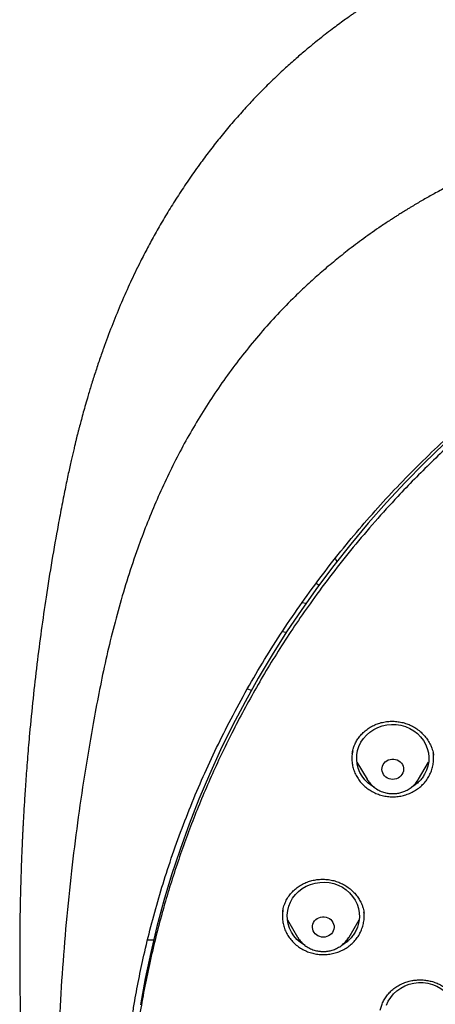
# Model space of a CAD drawing. Header units: millimetres. Extents: x 8 to 1577, y 12 to 2534.
# Tile 87 of 128: x 720 to 738, y 2145 to 2186. Entities that reach past the tile are written whole.
import ezdxf

# ---------------------------------------------------------------- set-up
doc = ezdxf.new("R2010")
doc.units = ezdxf.units.MM

msp = doc.modelspace()

# ---------------------------------------------------------------- linework, layer by layer
at = {"color": 7, "linetype": 'Continuous', "lineweight": 30}
for p, q in [((732.666, 2162.857), (732.782, 2162.78)), ((732.236, 2162.021), (732.075, 2162.044)), ((731.419, 2160.813), (731.249, 2160.834)), ((729.809, 2158.476), (729.967, 2158.41)), ((734.36, 2155.429), (734.777, 2154.72)), ((736.917, 2154.72), (737.337, 2155.434)), ((737.54, 2155.745), (737.544, 2155.723)), ((734.786, 2154.708), (734.775, 2154.717)), ((734.781, 2154.714), (734.777, 2154.72)), ((736.926, 2154.735), (736.918, 2154.722)), ((731.273, 2149.229), (731.274, 2149.235)), ((731.469, 2148.881), (731.889, 2148.168)), ((734.029, 2148.168), (734.446, 2148.877)), ((734.651, 2149.187), (734.654, 2149.167)), ((725.659, 2148.05), (725.907, 2148.057)), ((731.894, 2148.161), (731.889, 2148.168))]:
    msp.add_line(p, q, dxfattribs=at)
at = {"color": 7, "linetype": 'Continuous', "lineweight": 30, "flags": 128}
for points in [[(737.981, 2168.639), (737.159, 2167.846), (736.36, 2167.033), (735.583, 2166.201), (734.83, 2165.35), (734.1, 2164.48), (733.395, 2163.593), (732.715, 2162.689), (732.061, 2161.769), (731.432, 2160.833), (730.83, 2159.881), (730.254, 2158.915), (729.706, 2157.936), (729.185, 2156.943), (728.692, 2155.937), (728.226, 2154.92), (727.79, 2153.892), (727.382, 2152.854), (727.004, 2151.805), (726.654, 2150.748), (726.334, 2149.683), (726.044, 2148.61), (725.784, 2147.53), (725.555, 2146.444), (725.355, 2145.353)], [(735.087, 2154.375), (734.973, 2154.441), (734.822, 2154.558), (734.688, 2154.693), (734.573, 2154.843), (734.481, 2155.005), (734.412, 2155.178), (734.367, 2155.358), (734.348, 2155.541), (734.354, 2155.725), (734.386, 2155.907), (734.443, 2156.084), (734.524, 2156.252), (734.628, 2156.408), (734.752, 2156.551), (734.896, 2156.677), (735.055, 2156.784), (735.228, 2156.871), (735.412, 2156.936), (735.603, 2156.978), (735.798, 2156.996), (735.994, 2156.99), (736.188, 2156.96), (736.375, 2156.906), (736.554, 2156.83), (736.721, 2156.733), (736.872, 2156.616), (737.007, 2156.481), (737.121, 2156.332), (737.213, 2156.169), (737.283, 2155.996), (737.327, 2155.817), (737.346, 2155.633), (737.34, 2155.449), (737.308, 2155.267), (737.251, 2155.091), (737.17, 2154.923), (737.17, 2154.923)], [(735.847, 2154.713), (735.771, 2154.719), (735.697, 2154.737), (735.628, 2154.767), (735.564, 2154.807), (735.509, 2154.856), (735.464, 2154.914), (735.43, 2154.978), (735.407, 2155.047), (735.398, 2155.118), (735.401, 2155.189), (735.417, 2155.26), (735.445, 2155.326), (735.485, 2155.387), (735.536, 2155.441), (735.595, 2155.486), (735.662, 2155.521), (735.734, 2155.545), (735.809, 2155.557), (735.885, 2155.557), (735.96, 2155.545), (736.032, 2155.521), (736.099, 2155.486), (736.158, 2155.441), (736.209, 2155.387), (736.249, 2155.326), (736.277, 2155.26), (736.293, 2155.189), (736.297, 2155.118), (736.287, 2155.047), (736.265, 2154.978), (736.23, 2154.914), (736.185, 2154.856), (736.13, 2154.807), (736.067, 2154.767), (735.997, 2154.737), (735.923, 2154.719), (735.847, 2154.713)], [(732.203, 2147.82), (732.167, 2147.838), (732.007, 2147.945), (731.864, 2148.071), (731.74, 2148.214), (731.636, 2148.37), (731.555, 2148.538), (731.498, 2148.715), (731.466, 2148.897), (731.46, 2149.081), (731.479, 2149.264), (731.523, 2149.444), (731.593, 2149.617), (731.685, 2149.779), (731.799, 2149.929), (731.933, 2150.064), (732.085, 2150.181), (732.252, 2150.278), (732.43, 2150.354), (732.618, 2150.408), (732.812, 2150.438), (733.008, 2150.444), (733.203, 2150.426), (733.394, 2150.384), (733.578, 2150.319), (733.751, 2150.232), (733.91, 2150.124), (734.054, 2149.998), (734.178, 2149.856), (734.282, 2149.699), (734.363, 2149.531), (734.42, 2149.355), (734.452, 2149.173), (734.458, 2148.989), (734.439, 2148.805), (734.394, 2148.626), (734.394, 2148.626)], [(732.959, 2148.161), (732.883, 2148.167), (732.809, 2148.185), (732.739, 2148.214), (732.676, 2148.254), (732.621, 2148.304), (732.576, 2148.362), (732.541, 2148.426), (732.519, 2148.494), (732.509, 2148.565), (732.513, 2148.637), (732.529, 2148.707), (732.557, 2148.774), (732.597, 2148.835), (732.647, 2148.889), (732.707, 2148.934), (732.774, 2148.969), (732.845, 2148.993), (732.921, 2149.005), (732.997, 2149.005), (733.072, 2148.993), (733.144, 2148.969), (733.211, 2148.934), (733.27, 2148.889), (733.321, 2148.835), (733.361, 2148.774), (733.389, 2148.707), (733.405, 2148.637), (733.408, 2148.565), (733.399, 2148.494), (733.376, 2148.426), (733.342, 2148.362), (733.297, 2148.304), (733.242, 2148.254), (733.178, 2148.214), (733.109, 2148.185), (733.035, 2148.167), (732.959, 2148.161)], [(735.586, 2145.334), (735.662, 2145.503), (735.762, 2145.662), (735.882, 2145.808), (736.022, 2145.937), (736.179, 2146.048), (736.35, 2146.139), (736.532, 2146.208), (736.722, 2146.254), (736.916, 2146.276), (737.113, 2146.275), (737.307, 2146.249), (737.496, 2146.2), (737.677, 2146.128), (737.846, 2146.034), (738, 2145.921), (738.138, 2145.79), (738.256, 2145.642), (738.353, 2145.482), (738.426, 2145.311)]]:
    msp.add_lwpolyline(points, dxfattribs=at)
at = {"color": 7, "linetype": 'Continuous', "lineweight": 30}
msp.add_ellipse((733.229, 2163.692), major_axis=(0.3, 0), ratio=0.939424, start_param=0.225694, end_param=0.722052, dxfattribs=at)
for points, knots in [([(819.219, 2144.364), (819.226, 2144.611), (819.239, 2145.093), (819.252, 2145.796), (819.26, 2146.46), (819.264, 2147.087), (819.264, 2147.675), (819.261, 2148.225), (819.256, 2148.753), (819.249, 2149.254), (819.239, 2149.726), (819.229, 2150.153), (819.218, 2150.533), (819.207, 2150.867), (819.197, 2151.155), (819.188, 2151.398), (819.18, 2151.597), (819.174, 2151.751), (819.169, 2151.865), (819.165, 2151.961), (819.161, 2152.063), (819.155, 2152.19), (819.147, 2152.348), (819.138, 2152.534), (819.127, 2152.751), (819.114, 2152.996), (819.099, 2153.269), (819.076, 2153.663), (819.044, 2154.172), (818.998, 2154.835), (818.943, 2155.558), (818.877, 2156.342), (818.799, 2157.186), (818.707, 2158.093), (818.599, 2159.065), (818.477, 2160.062), (818.344, 2161.068), (818.201, 2162.062), (818.044, 2163.082), (817.872, 2164.122), (817.684, 2165.177), (817.492, 2166.19), (817.337, 2166.964), (817.22, 2167.51), (817.149, 2167.832), (817.082, 2168.124), (817.022, 2168.381), (816.972, 2168.589), (816.932, 2168.752), (816.901, 2168.877), (816.875, 2168.978), (816.854, 2169.062), (816.833, 2169.146), (816.806, 2169.25), (816.77, 2169.387), (816.725, 2169.559), (816.67, 2169.763), (816.585, 2170.074), (816.465, 2170.494), (816.311, 2171.007), (816.145, 2171.538), (815.964, 2172.082), (815.764, 2172.656), (815.541, 2173.258), (815.271, 2173.948), (814.954, 2174.703), (814.59, 2175.505), (814.203, 2176.297), (813.792, 2177.077), (813.36, 2177.843), (812.918, 2178.572), (812.471, 2179.266), (812.018, 2179.925), (811.564, 2180.549), (811.109, 2181.139), (810.619, 2181.742), (810.089, 2182.355), (809.518, 2182.975), (808.944, 2183.56), (808.369, 2184.11), (807.834, 2184.592), (807.341, 2185.013), (806.892, 2185.38), (806.449, 2185.727), (806.069, 2186.013), (805.76, 2186.238), (805.53, 2186.402), (805.328, 2186.543), (805.153, 2186.663), (805.001, 2186.767), (804.865, 2186.858), (804.73, 2186.947), (804.584, 2187.042), (804.416, 2187.15), (804.224, 2187.272), (803.992, 2187.417), (803.717, 2187.584), (803.396, 2187.776), (803.038, 2187.982), (802.651, 2188.198), (802.236, 2188.422), (801.793, 2188.652), (801.315, 2188.891), (800.802, 2189.137), (800.253, 2189.388), (799.566, 2189.688), (798.748, 2190.02), (797.808, 2190.371), (796.761, 2190.731), (795.604, 2191.091), (794.339, 2191.442), (793.076, 2191.754), (791.76, 2192.043), (790.393, 2192.306), (788.979, 2192.548), (787.579, 2192.771), (786.193, 2192.974), (784.683, 2193.177), (783.049, 2193.373), (781.287, 2193.557), (779.493, 2193.717), (777.664, 2193.852), (775.8, 2193.96), (773.944, 2194.038), (772.097, 2194.088), (770.313, 2194.108), (768.594, 2194.103), (766.938, 2194.075), (765.283, 2194.024), (763.616, 2193.95), (761.925, 2193.85), (760.207, 2193.724), (758.589, 2193.582), (757.075, 2193.428), (755.669, 2193.269), (754.246, 2193.089), (752.808, 2192.89), (751.355, 2192.668), (749.887, 2192.425), (748.534, 2192.181), (747.305, 2191.928), (746.211, 2191.678), (745.141, 2191.408), (744.104, 2191.12), (743.099, 2190.813), (742.146, 2190.495), (741.243, 2190.168), (740.389, 2189.834), (739.565, 2189.486), (738.773, 2189.127), (738.127, 2188.813), (737.617, 2188.553), (737.234, 2188.351), (736.86, 2188.148), (736.495, 2187.942), (736.141, 2187.737), (735.813, 2187.541), (735.52, 2187.362), (735.271, 2187.205), (735.059, 2187.069), (734.882, 2186.953), (734.749, 2186.866), (734.655, 2186.803), (734.592, 2186.76), (734.534, 2186.721), (734.466, 2186.675), (734.375, 2186.613), (734.263, 2186.536), (734.133, 2186.445), (733.968, 2186.328), (733.765, 2186.182), (733.519, 2186.002), (733.247, 2185.798), (732.95, 2185.569), (732.628, 2185.313), (732.268, 2185.018), (731.869, 2184.679), (731.432, 2184.29), (730.975, 2183.865), (730.514, 2183.414), (730.064, 2182.951), (729.609, 2182.46), (729.154, 2181.942), (728.7, 2181.398), (728.273, 2180.857), (727.842, 2180.284), (727.412, 2179.679), (726.986, 2179.044), (726.592, 2178.422), (726.228, 2177.814), (725.892, 2177.222), (725.579, 2176.641), (725.245, 2175.987), (724.889, 2175.241), (724.514, 2174.392), (724.156, 2173.511), (723.866, 2172.737), (723.637, 2172.078), (723.462, 2171.551), (723.3, 2171.037), (723.165, 2170.586), (723.054, 2170.202), (722.964, 2169.881), (722.884, 2169.586), (722.822, 2169.352), (722.777, 2169.174), (722.746, 2169.056), (722.724, 2168.966), (722.709, 2168.907), (722.698, 2168.863), (722.687, 2168.819), (722.667, 2168.74), (722.637, 2168.616), (722.594, 2168.436), (722.545, 2168.229), (722.492, 2168), (722.436, 2167.753), (722.375, 2167.476), (722.309, 2167.169), (722.24, 2166.835), (722.168, 2166.473), (722.092, 2166.088), (722.015, 2165.686), (721.872, 2164.92), (721.671, 2163.785), (721.438, 2162.325), (721.232, 2160.892), (721.052, 2159.489), (720.889, 2158.061), (720.779, 2156.942), (720.708, 2156.139), (720.668, 2155.66), (720.631, 2155.19), (720.598, 2154.741), (720.569, 2154.324), (720.544, 2153.943), (720.523, 2153.61), (720.506, 2153.322), (720.492, 2153.076), (720.48, 2152.858), (720.471, 2152.666), (720.462, 2152.502), (720.456, 2152.366), (720.45, 2152.256), (720.447, 2152.177), (720.444, 2152.122), (720.442, 2152.072), (720.439, 2152.007), (720.435, 2151.912), (720.429, 2151.781), (720.422, 2151.607), (720.413, 2151.388), (720.404, 2151.122), (720.393, 2150.811), (720.382, 2150.463), (720.372, 2150.08), (720.362, 2149.665), (720.353, 2149.209), (720.346, 2148.713), (720.34, 2148.178), (720.338, 2147.614), (720.338, 2147.023), (720.343, 2146.408), (720.351, 2145.757), (720.364, 2145.07), (720.377, 2144.6), (720.383, 2144.36)], [0, 0, 0, 0, 0.004556, 0.008877, 0.012965, 0.016819, 0.020438, 0.023824, 0.026976, 0.030174, 0.033088, 0.035719, 0.038068, 0.040133, 0.041916, 0.043421, 0.044652, 0.045608, 0.04629, 0.046771, 0.047391, 0.048185, 0.049152, 0.050315, 0.051658, 0.053181, 0.054884, 0.056745, 0.06051, 0.064374, 0.069105, 0.073977, 0.078991, 0.08486, 0.090912, 0.097147, 0.103515, 0.109742, 0.115786, 0.122673, 0.129306, 0.135685, 0.141809, 0.143969, 0.146052, 0.147914, 0.149544, 0.150941, 0.151876, 0.152667, 0.153314, 0.153818, 0.154269, 0.154924, 0.155798, 0.156891, 0.158204, 0.159705, 0.162865, 0.166276, 0.169596, 0.173123, 0.176858, 0.180801, 0.184952, 0.190483, 0.195872, 0.201119, 0.20665, 0.212011, 0.217202, 0.222222, 0.227071, 0.231748, 0.236255, 0.240591, 0.245827, 0.250904, 0.255827, 0.260598, 0.265212, 0.26877, 0.272229, 0.275589, 0.278848, 0.280738, 0.282416, 0.283883, 0.285138, 0.286197, 0.287169, 0.288054, 0.289082, 0.290272, 0.291625, 0.293141, 0.295137, 0.29736, 0.299809, 0.302484, 0.305236, 0.308193, 0.311354, 0.314719, 0.318287, 0.322047, 0.327997, 0.333901, 0.339761, 0.347543, 0.35525, 0.36288, 0.37043, 0.378938, 0.387338, 0.395638, 0.403837, 0.411936, 0.422391, 0.432732, 0.443024, 0.453998, 0.464915, 0.475777, 0.486584, 0.497336, 0.507062, 0.516743, 0.52638, 0.536112, 0.546016, 0.556092, 0.566342, 0.574517, 0.5828, 0.59119, 0.599687, 0.608291, 0.617003, 0.625825, 0.632452, 0.639074, 0.645549, 0.651873, 0.658043, 0.664062, 0.669598, 0.675, 0.68027, 0.685408, 0.690411, 0.69301, 0.695569, 0.698091, 0.700574, 0.703019, 0.705382, 0.707376, 0.709124, 0.710625, 0.711881, 0.712891, 0.713459, 0.713903, 0.714243, 0.714711, 0.715374, 0.716197, 0.71714, 0.718203, 0.719804, 0.721618, 0.723644, 0.725882, 0.728331, 0.730993, 0.734227, 0.737727, 0.741494, 0.745448, 0.749338, 0.753148, 0.757535, 0.761811, 0.765976, 0.770032, 0.774838, 0.77948, 0.783958, 0.788272, 0.792422, 0.796406, 0.800342, 0.80588, 0.811564, 0.817395, 0.823376, 0.826791, 0.830254, 0.833629, 0.836722, 0.838953, 0.84101, 0.842891, 0.844597, 0.845493, 0.846282, 0.846855, 0.847209, 0.847417, 0.847693, 0.848051, 0.848919, 0.850063, 0.851482, 0.85286, 0.854424, 0.856175, 0.858113, 0.860238, 0.862506, 0.864955, 0.86752, 0.870099, 0.879422, 0.888917, 0.897542, 0.906304, 0.915205, 0.924243, 0.927207, 0.930186, 0.933165, 0.935973, 0.93856, 0.940926, 0.94307, 0.944765, 0.946291, 0.947647, 0.948834, 0.949852, 0.9507, 0.951378, 0.951887, 0.952173, 0.952408, 0.952805, 0.953385, 0.954177, 0.955249, 0.956605, 0.958243, 0.960165, 0.962371, 0.964684, 0.967245, 0.970052, 0.973106, 0.976407, 0.979954, 0.983525, 0.987315, 0.991324, 0.995552, 1, 1, 1, 1]), ([(769.801, 2184.775), (769.595, 2184.774), (769.196, 2184.774), (768.616, 2184.769), (768.073, 2184.763), (767.567, 2184.755), (767.102, 2184.745), (766.676, 2184.735), (766.289, 2184.724), (765.938, 2184.714), (765.606, 2184.703), (765.286, 2184.691), (764.964, 2184.679), (764.645, 2184.666), (764.324, 2184.652), (764, 2184.637), (763.387, 2184.606), (762.486, 2184.556), (761.297, 2184.478), (759.795, 2184.363), (757.984, 2184.199), (755.865, 2183.968), (754.034, 2183.732), (752.488, 2183.51), (751.225, 2183.314), (749.964, 2183.104), (748.707, 2182.874), (747.464, 2182.616), (746.237, 2182.33), (745.027, 2182.013), (743.827, 2181.662), (742.808, 2181.328), (741.964, 2181.027), (741.29, 2180.771), (740.613, 2180.497), (739.927, 2180.203), (739.291, 2179.911), (738.709, 2179.628), (738.193, 2179.364), (737.776, 2179.141), (737.459, 2178.966), (737.236, 2178.84), (737.018, 2178.715), (736.808, 2178.592), (736.628, 2178.484), (736.485, 2178.397), (736.379, 2178.332), (736.293, 2178.279), (736.218, 2178.232), (736.14, 2178.183), (736.038, 2178.119), (735.908, 2178.035), (735.746, 2177.93), (735.56, 2177.808), (735.184, 2177.555), (734.642, 2177.175), (733.982, 2176.679), (733.379, 2176.196), (732.825, 2175.727), (732.294, 2175.25), (731.698, 2174.682), (731.044, 2174.013), (730.342, 2173.233), (729.675, 2172.427), (729.044, 2171.599), (728.449, 2170.75), (727.889, 2169.882), (727.364, 2168.993), (726.873, 2168.086), (726.416, 2167.161), (725.993, 2166.222), (725.603, 2165.272), (725.213, 2164.23), (724.831, 2163.095), (724.465, 2161.865), (724.139, 2160.626), (723.849, 2159.379), (723.595, 2158.126), (723.317, 2156.631), (723.025, 2154.89), (722.734, 2152.903), (722.48, 2150.864), (722.265, 2148.773), (722.093, 2146.632), (721.967, 2144.487), (721.888, 2142.341), (721.856, 2140.231), (721.867, 2138.16), (721.919, 2136.127), (722.012, 2134.095), (722.147, 2132.065), (722.324, 2130.038), (722.532, 2128.122), (722.764, 2126.318), (723.013, 2124.624), (723.292, 2122.935), (723.536, 2121.615), (723.725, 2120.658), (723.852, 2120.055), (723.991, 2119.435), (724.145, 2118.79), (724.288, 2118.228), (724.413, 2117.764), (724.511, 2117.413), (724.607, 2117.084), (724.693, 2116.795), (724.769, 2116.545), (724.837, 2116.334), (724.898, 2116.13), (724.94, 2115.996), (724.96, 2115.932)], [0, 0, 0, 0, 0.0058548, 0.0113535, 0.0164966, 0.0212848, 0.0257185, 0.0297282, 0.0333966, 0.0367239, 0.0397103, 0.0428349, 0.0458342, 0.0488586, 0.051908, 0.0549823, 0.0580818, 0.0693332, 0.0806464, 0.09196, 0.1121621, 0.1323642, 0.1525666, 0.1646894, 0.1768161, 0.1889495, 0.2010855, 0.2132135, 0.2251198, 0.2370226, 0.2489202, 0.2608158, 0.2676947, 0.2745732, 0.2814845, 0.2886171, 0.2960125, 0.3015986, 0.3072404, 0.3127077, 0.3152184, 0.3176859, 0.3201098, 0.3224898, 0.324721, 0.3261478, 0.3273448, 0.3283123, 0.3290641, 0.3299116, 0.3309843, 0.3325371, 0.3344023, 0.3365795, 0.3389963, 0.3475273, 0.3558017, 0.3629846, 0.3700406, 0.3769945, 0.3838502, 0.3941424, 0.4044434, 0.4147324, 0.4249947, 0.4352242, 0.4454513, 0.4556871, 0.4659413, 0.4762203, 0.4864966, 0.4967602, 0.5070162, 0.5198796, 0.5327452, 0.5456119, 0.5584747, 0.5713236, 0.5841754, 0.6043884, 0.6246084, 0.6448274, 0.6664783, 0.6881222, 0.7097696, 0.7314176, 0.7530657, 0.7735658, 0.794066, 0.8145661, 0.8350647, 0.8555599, 0.8760678, 0.8933012, 0.9105353, 0.9277684, 0.9449933, 0.9510536, 0.9571838, 0.9635741, 0.9702361, 0.9771706, 0.9810348, 0.984698, 0.9881434, 0.9913708, 0.9937538, 0.9959996, 0.9980786, 1, 1, 1, 1]), ([(724.73, 2142.675), (724.737, 2142.749), (724.752, 2142.908), (724.779, 2143.164), (724.812, 2143.436), (724.846, 2143.708), (724.881, 2143.971), (724.932, 2144.339), (725.003, 2144.81), (725.123, 2145.534), (725.284, 2146.401), (725.513, 2147.475), (725.787, 2148.606), (726.115, 2149.793), (726.488, 2150.998), (726.909, 2152.219), (727.382, 2153.455), (727.894, 2154.677), (728.447, 2155.883), (729.05, 2157.098), (729.707, 2158.317), (730.42, 2159.539), (731.175, 2160.739), (731.971, 2161.915), (732.809, 2163.066), (733.669, 2164.169), (734.549, 2165.226), (735.445, 2166.236), (736.374, 2167.22), (737.336, 2168.178), (738.349, 2169.126), (739.414, 2170.062), (740.533, 2170.982), (741.682, 2171.867), (742.862, 2172.716), (744.071, 2173.529), (745.284, 2174.29), (746.498, 2175), (747.711, 2175.662), (748.945, 2176.289), (750.198, 2176.879), (751.497, 2177.445), (752.84, 2177.982), (754.226, 2178.488), (755.629, 2178.95), (757.047, 2179.369), (758.48, 2179.743), (759.866, 2180.058), (761.205, 2180.322), (762.492, 2180.538), (763.639, 2180.699), (764.635, 2180.815), (765.254, 2180.876), (765.644, 2180.911), (765.822, 2180.926), (766.025, 2180.942), (766.26, 2180.96), (766.526, 2180.979), (766.809, 2180.998), (767.004, 2181.009), (767.099, 2181.015)], [0, 0, 0, 0, 0.003927, 0.008311, 0.012996, 0.017558, 0.021977, 0.026253, 0.03607, 0.045713, 0.062854, 0.079995, 0.100402, 0.12081, 0.141218, 0.163083, 0.184949, 0.206816, 0.228689, 0.250573, 0.27377, 0.296966, 0.320163, 0.343359, 0.366545, 0.389733, 0.411598, 0.433464, 0.45533, 0.4772, 0.499103, 0.522302, 0.545493, 0.568684, 0.591875, 0.615064, 0.638253, 0.660126, 0.681999, 0.703873, 0.725747, 0.747629, 0.770833, 0.794027, 0.817221, 0.840415, 0.863608, 0.886802, 0.907213, 0.927623, 0.948034, 0.961505, 0.974652, 0.977157, 0.979853, 0.983037, 0.986713, 0.990881, 0.995543, 1, 1, 1, 1]), ([(772.98, 2096.301), (773.371, 2096.33), (774.153, 2096.388), (775.306, 2096.509), (776.439, 2096.654), (777.553, 2096.823), (778.663, 2097.019), (779.742, 2097.236), (780.789, 2097.471), (781.806, 2097.724), (782.816, 2097.999), (783.812, 2098.293), (784.792, 2098.607), (785.756, 2098.939), (786.712, 2099.291), (787.589, 2099.636), (788.387, 2099.968), (789.107, 2100.283), (789.823, 2100.609), (790.6, 2100.98), (791.437, 2101.4), (792.331, 2101.873), (793.214, 2102.366), (794.087, 2102.878), (794.948, 2103.41), (795.913, 2104.036), (796.973, 2104.765), (798.12, 2105.609), (799.24, 2106.49), (800.164, 2107.266), (800.905, 2107.92), (801.475, 2108.441), (802.035, 2108.972), (802.638, 2109.564), (803.28, 2110.22), (803.956, 2110.944), (804.616, 2111.684), (805.259, 2112.439), (805.884, 2113.209), (806.574, 2114.099), (807.318, 2115.117), (808.103, 2116.271), (808.85, 2117.45), (809.448, 2118.47), (809.917, 2119.318), (810.271, 2119.986), (810.612, 2120.661), (810.973, 2121.407), (811.348, 2122.227), (811.731, 2123.12), (812.093, 2124.024), (812.434, 2124.936), (812.753, 2125.857), (813.09, 2126.912), (813.433, 2128.104), (813.768, 2129.437), (814.057, 2130.781), (814.263, 2131.93), (814.406, 2132.876), (814.505, 2133.617), (814.589, 2134.36), (814.666, 2135.176), (814.731, 2136.066), (814.778, 2137.028), (814.802, 2137.993), (814.802, 2138.96), (814.779, 2139.928), (814.725, 2141.029), (814.629, 2142.26), (814.475, 2143.622), (814.274, 2144.981), (814.064, 2146.129), (813.866, 2147.066), (813.698, 2147.796), (813.516, 2148.523), (813.302, 2149.317), (813.05, 2150.177), (812.755, 2151.1), (812.437, 2152.018), (812.097, 2152.931), (811.734, 2153.837), (811.296, 2154.858), (810.771, 2155.99), (810.146, 2157.228), (809.478, 2158.448), (808.875, 2159.465), (808.359, 2160.288), (807.943, 2160.925), (807.515, 2161.554), (807.033, 2162.237), (806.492, 2162.97), (805.889, 2163.749), (805.265, 2164.517), (804.623, 2165.272), (803.961, 2166.014), (803.188, 2166.842), (802.294, 2167.747), (801.268, 2168.72), (800.208, 2169.663), (799.281, 2170.436), (798.504, 2171.052), (797.887, 2171.523), (797.262, 2171.984), (796.566, 2172.479), (795.798, 2173.002), (794.954, 2173.55), (794.095, 2174.08), (793.223, 2174.593), (792.337, 2175.087), (791.316, 2175.628), (790.154, 2176.204), (788.843, 2176.803), (787.511, 2177.364), (786.363, 2177.804), (785.413, 2178.144), (784.665, 2178.397), (783.912, 2178.637), (783.082, 2178.887), (782.172, 2179.142), (781.183, 2179.397), (780.186, 2179.63), (779.183, 2179.842), (778.172, 2180.033), (777.018, 2180.226), (775.719, 2180.408), (774.271, 2180.566), (772.816, 2180.68), (771.578, 2180.739), (770.562, 2180.764), (769.767, 2180.77), (768.972, 2180.763), (768.1, 2180.74), (767.152, 2180.698), (766.129, 2180.63), (765.106, 2180.541), (764.085, 2180.429), (763.064, 2180.295), (761.907, 2180.118), (760.617, 2179.885), (759.195, 2179.584), (757.782, 2179.239), (756.593, 2178.91), (755.625, 2178.617), (754.873, 2178.376), (754.125, 2178.121), (753.31, 2177.829), (752.431, 2177.494), (751.489, 2177.112), (750.556, 2176.71), (749.631, 2176.286), (748.715, 2175.842), (747.686, 2175.315), (746.55, 2174.694), (745.314, 2173.968), (744.102, 2173.203), (743.097, 2172.523), (742.286, 2171.945), (741.662, 2171.483), (741.046, 2171.011), (740.38, 2170.482), (739.668, 2169.892), (738.914, 2169.239), (738.175, 2168.569), (737.451, 2167.881), (736.743, 2167.178), (735.958, 2166.36), (735.105, 2165.421), (734.195, 2164.351), (733.321, 2163.252), (732.538, 2162.199), (731.841, 2161.2), (731.231, 2160.273), (730.654, 2159.345), (730.11, 2158.416), (729.59, 2157.475), (729.107, 2156.542), (728.659, 2155.622), (728.244, 2154.714), (727.852, 2153.797), (727.485, 2152.878), (727.144, 2151.96), (726.828, 2151.042), (726.534, 2150.117), (726.249, 2149.14), (725.978, 2148.112), (725.729, 2147.048), (725.512, 2145.992), (725.325, 2144.947), (725.167, 2143.897), (725.039, 2142.867), (724.941, 2141.859), (724.869, 2140.873), (724.822, 2139.885), (724.799, 2138.905), (724.801, 2137.932), (724.826, 2136.967), (724.875, 2136.003), (724.941, 2135.112), (725.02, 2134.296), (725.105, 2133.553), (725.205, 2132.812), (725.33, 2132.001), (725.484, 2131.121), (725.674, 2130.174), (725.887, 2129.23), (726.124, 2128.289), (726.384, 2127.352), (726.705, 2126.293), (727.1, 2125.115), (727.583, 2123.823), (728.111, 2122.544), (728.597, 2121.472), (729.019, 2120.603), (729.361, 2119.929), (729.716, 2119.26), (730.119, 2118.534), (730.575, 2117.752), (731.088, 2116.917), (731.622, 2116.092), (732.176, 2115.278), (732.752, 2114.475), (733.428, 2113.575), (734.216, 2112.587), (735.127, 2111.517), (736.075, 2110.475), (736.911, 2109.615), (737.615, 2108.926), (738.176, 2108.396), (738.746, 2107.876), (739.383, 2107.315), (740.088, 2106.719), (740.866, 2106.091), (741.661, 2105.479), (742.471, 2104.883), (743.296, 2104.304), (744.252, 2103.665), (745.343, 2102.978), (746.579, 2102.252), (747.842, 2101.563), (749.045, 2100.955), (750.182, 2100.42), (751.233, 2099.958), (752.281, 2099.527), (753.325, 2099.127), (754.381, 2098.751), (755.422, 2098.408), (756.447, 2098.096), (757.455, 2097.814), (758.47, 2097.554), (759.483, 2097.318), (760.493, 2097.106), (761.5, 2096.917), (762.512, 2096.75), (763.446, 2096.616), (764.299, 2096.511), (765.072, 2096.428), (765.846, 2096.356), (766.363, 2096.32), (766.621, 2096.301)], [0, 0, 0, 0, 0.004255, 0.008513, 0.012591, 0.016669, 0.020757, 0.024845, 0.028646, 0.032447, 0.036257, 0.040066, 0.043778, 0.04749, 0.051211, 0.054931, 0.057805, 0.060679, 0.063557, 0.066435, 0.070146, 0.073857, 0.077567, 0.081295, 0.085024, 0.088752, 0.094018, 0.099284, 0.104573, 0.109861, 0.112735, 0.11561, 0.118488, 0.121366, 0.125076, 0.128787, 0.132498, 0.136226, 0.139954, 0.143682, 0.148948, 0.154215, 0.159503, 0.164791, 0.167666, 0.17054, 0.173418, 0.176296, 0.180007, 0.183718, 0.187428, 0.191156, 0.194885, 0.198613, 0.203879, 0.209145, 0.214433, 0.219722, 0.222596, 0.22547, 0.228348, 0.231226, 0.234937, 0.238648, 0.242358, 0.246086, 0.249815, 0.253543, 0.258809, 0.264075, 0.269364, 0.274652, 0.277526, 0.280401, 0.283279, 0.286157, 0.289867, 0.293578, 0.297289, 0.301017, 0.304745, 0.308473, 0.313739, 0.319006, 0.324294, 0.329582, 0.332457, 0.335331, 0.338209, 0.341087, 0.344798, 0.348509, 0.352219, 0.355947, 0.359676, 0.363404, 0.36867, 0.373936, 0.379224, 0.384513, 0.387387, 0.390262, 0.39314, 0.396018, 0.399728, 0.403439, 0.407149, 0.410877, 0.414606, 0.418334, 0.4236, 0.428866, 0.434155, 0.439443, 0.442317, 0.445192, 0.44807, 0.450948, 0.454658, 0.458369, 0.46208, 0.465808, 0.469536, 0.473264, 0.47853, 0.483797, 0.489085, 0.494373, 0.497248, 0.500122, 0.503, 0.505878, 0.509589, 0.5133, 0.51701, 0.520738, 0.524467, 0.528195, 0.533461, 0.538727, 0.544015, 0.549304, 0.552178, 0.555053, 0.557931, 0.560809, 0.564519, 0.56823, 0.571941, 0.575669, 0.579397, 0.583125, 0.588391, 0.593657, 0.598946, 0.604234, 0.607109, 0.609983, 0.612861, 0.615739, 0.619449, 0.62316, 0.626871, 0.630599, 0.634327, 0.638055, 0.643322, 0.648588, 0.653876, 0.659164, 0.66342, 0.667678, 0.671756, 0.675833, 0.679922, 0.68401, 0.687811, 0.691612, 0.695421, 0.69923, 0.702943, 0.706655, 0.710375, 0.714095, 0.71835, 0.722608, 0.726686, 0.730764, 0.734852, 0.73894, 0.742741, 0.746542, 0.750352, 0.754161, 0.757873, 0.761585, 0.765306, 0.769026, 0.7719, 0.774774, 0.777652, 0.78053, 0.784241, 0.787952, 0.791662, 0.79539, 0.799119, 0.802847, 0.808113, 0.813379, 0.818668, 0.823956, 0.82683, 0.829705, 0.832583, 0.835461, 0.839171, 0.842882, 0.846593, 0.850321, 0.854049, 0.857777, 0.863043, 0.86831, 0.873598, 0.878886, 0.881761, 0.884635, 0.887513, 0.890391, 0.894102, 0.897813, 0.901523, 0.905251, 0.90898, 0.912708, 0.917974, 0.92324, 0.928528, 0.933817, 0.938072, 0.94233, 0.946408, 0.950486, 0.954574, 0.958662, 0.962463, 0.966264, 0.970073, 0.973883, 0.977595, 0.981307, 0.985027, 0.988747, 0.991559, 0.99437, 0.997185, 1, 1, 1, 1]), ([(734.161, 2155.785), (734.166, 2155.815), (734.176, 2155.878), (734.202, 2155.985), (734.242, 2156.103), (734.304, 2156.242), (734.393, 2156.393), (734.513, 2156.549), (734.656, 2156.694), (734.821, 2156.824), (735.006, 2156.935), (735.207, 2157.023), (735.418, 2157.085), (735.635, 2157.12), (735.852, 2157.129), (736.066, 2157.112), (736.275, 2157.072), (736.477, 2157.008), (736.671, 2156.92), (736.855, 2156.808), (737.025, 2156.673), (737.179, 2156.515), (737.312, 2156.34), (737.409, 2156.169), (737.472, 2156.019), (737.508, 2155.902), (737.53, 2155.805), (737.539, 2155.75), (737.543, 2155.726)], [0, 0, 0, 0, 0.022793, 0.047893, 0.075521, 0.10535, 0.146291, 0.188247, 0.231268, 0.275413, 0.320707, 0.36619, 0.411459, 0.456212, 0.500409, 0.544085, 0.58725, 0.630047, 0.673398, 0.717528, 0.762463, 0.808176, 0.8546, 0.901254, 0.932526, 0.959339, 0.981782, 1, 1, 1, 1]), ([(734.182, 2155.898), (734.172, 2155.847), (734.148, 2155.727), (734.144, 2155.535), (734.165, 2155.326), (734.216, 2155.122), (734.294, 2154.926), (734.399, 2154.741), (734.529, 2154.571), (734.682, 2154.418), (734.854, 2154.285), (735.043, 2154.174), (735.247, 2154.088), (735.46, 2154.027), (735.68, 2153.993), (735.903, 2153.986), (736.125, 2154.007), (736.342, 2154.054), (736.551, 2154.128), (736.747, 2154.227), (736.929, 2154.349), (737.091, 2154.492), (737.234, 2154.653), (737.309, 2154.774), (737.346, 2154.834)], [0, 0, 0, 0, 0.034347, 0.08033, 0.126314, 0.172297, 0.218281, 0.264264, 0.310248, 0.356231, 0.402215, 0.448198, 0.494182, 0.540165, 0.586149, 0.632132, 0.678116, 0.724099, 0.770083, 0.816066, 0.86205, 0.908033, 0.954017, 1, 1, 1, 1]), ([(737.346, 2154.834), (737.379, 2154.897), (737.444, 2155.022), (737.507, 2155.224), (737.543, 2155.43), (737.552, 2155.626), (737.536, 2155.752), (737.529, 2155.808)], [0, 0, 0, 0, 0.207978, 0.415955, 0.623933, 0.83191, 1, 1, 1, 1]), ([(734.782, 2154.715), (734.795, 2154.693), (734.827, 2154.64), (734.887, 2154.563), (734.96, 2154.482), (735.04, 2154.409), (735.127, 2154.343), (735.219, 2154.284), (735.315, 2154.235), (735.414, 2154.195), (735.512, 2154.164), (735.601, 2154.143), (735.68, 2154.131), (735.759, 2154.122), (735.815, 2154.121), (735.847, 2154.12)], [0, 0, 0, 0, 0.060139, 0.145888, 0.231665, 0.317416, 0.403045, 0.488392, 0.573167, 0.65677, 0.737726, 0.814712, 0.869045, 0.924482, 1, 1, 1, 1]), ([(735.847, 2154.12), (735.887, 2154.121), (735.943, 2154.123), (736.026, 2154.132), (736.097, 2154.144), (736.18, 2154.164), (736.267, 2154.19), (736.355, 2154.225), (736.444, 2154.267), (736.53, 2154.318), (736.614, 2154.377), (736.694, 2154.444), (736.769, 2154.518), (736.837, 2154.6), (736.887, 2154.668), (736.91, 2154.711), (736.917, 2154.722)], [0, 0, 0, 0, 0.092379, 0.130392, 0.193454, 0.259115, 0.329694, 0.403498, 0.479839, 0.558171, 0.638109, 0.719371, 0.801751, 0.885097, 0.969303, 1, 1, 1, 1]), ([(737.17, 2154.923), (737.137, 2154.87), (737.071, 2154.763), (736.945, 2154.621), (736.801, 2154.496), (736.687, 2154.413), (736.619, 2154.38), (736.608, 2154.375)], [0, 0, 0, 0, 0.239241, 0.478481, 0.717722, 0.956962, 1, 1, 1, 1]), ([(731.272, 2149.234), (731.276, 2149.258), (731.285, 2149.312), (731.307, 2149.408), (731.343, 2149.522), (731.405, 2149.669), (731.501, 2149.836), (731.634, 2150.006), (731.787, 2150.157), (731.957, 2150.286), (732.141, 2150.391), (732.337, 2150.472), (732.54, 2150.529), (732.749, 2150.562), (732.963, 2150.571), (733.179, 2150.555), (733.394, 2150.513), (733.604, 2150.445), (733.805, 2150.35), (733.99, 2150.232), (734.156, 2150.097), (734.3, 2149.948), (734.421, 2149.788), (734.51, 2149.635), (734.573, 2149.493), (734.613, 2149.373), (734.64, 2149.262), (734.65, 2149.196), (734.655, 2149.164)], [0, 0, 0, 0, 0.018311, 0.04083, 0.067713, 0.098945, 0.145367, 0.191473, 0.236908, 0.281734, 0.326039, 0.369668, 0.4126, 0.455768, 0.499317, 0.543248, 0.587586, 0.632392, 0.677708, 0.723049, 0.767326, 0.810445, 0.852379, 0.893148, 0.922909, 0.950763, 0.976404, 1, 1, 1, 1]), ([(731.28, 2149.276), (731.271, 2149.213), (731.254, 2149.081), (731.263, 2148.878), (731.298, 2148.671), (731.363, 2148.471), (731.455, 2148.28), (731.573, 2148.102), (731.715, 2147.94), (731.877, 2147.796), (732.059, 2147.674), (732.255, 2147.576), (732.464, 2147.502), (732.681, 2147.454), (732.903, 2147.434), (733.126, 2147.441), (733.346, 2147.475), (733.559, 2147.536), (733.763, 2147.622), (733.952, 2147.733), (734.124, 2147.866), (734.277, 2148.019), (734.406, 2148.189), (734.513, 2148.373), (734.561, 2148.505), (734.586, 2148.571)], [0, 0, 0, 0, 0.039642, 0.083295, 0.126947, 0.1706, 0.214252, 0.257905, 0.301558, 0.34521, 0.388863, 0.432516, 0.476168, 0.519821, 0.563474, 0.607126, 0.650779, 0.694432, 0.738084, 0.781737, 0.825389, 0.869042, 0.912695, 0.956347, 1, 1, 1, 1]), ([(734.586, 2148.571), (734.604, 2148.639), (734.642, 2148.774), (734.664, 2148.983), (734.655, 2149.122), (734.651, 2149.191)], [0, 0, 0, 0, 0.333392, 0.666783, 1, 1, 1, 1]), ([(734.394, 2148.626), (734.373, 2148.568), (734.33, 2148.451), (734.236, 2148.289), (734.122, 2148.138), (733.987, 2148.004), (733.855, 2147.898), (733.762, 2147.847), (733.726, 2147.827)], [0, 0, 0, 0, 0.177387, 0.354774, 0.532161, 0.709548, 0.886936, 1, 1, 1, 1]), ([(731.895, 2148.161), (731.907, 2148.14), (731.939, 2148.087), (731.998, 2148.01), (732.072, 2147.93), (732.152, 2147.856), (732.239, 2147.79), (732.331, 2147.732), (732.427, 2147.683), (732.526, 2147.642), (732.624, 2147.611), (732.713, 2147.591), (732.792, 2147.578), (732.87, 2147.57), (732.927, 2147.569), (732.959, 2147.568)], [0, 0, 0, 0, 0.058755, 0.144631, 0.230535, 0.316412, 0.402167, 0.48764, 0.572538, 0.656265, 0.73734, 0.81444, 0.868852, 0.92437, 1, 1, 1, 1]), ([(732.959, 2147.568), (732.999, 2147.569), (733.055, 2147.57), (733.138, 2147.58), (733.209, 2147.592), (733.292, 2147.611), (733.379, 2147.638), (733.467, 2147.672), (733.555, 2147.715), (733.642, 2147.766), (733.726, 2147.825), (733.806, 2147.892), (733.881, 2147.966), (733.949, 2148.048), (733.998, 2148.115), (734.021, 2148.157), (734.027, 2148.168)], [0, 0, 0, 0, 0.092531, 0.130607, 0.193772, 0.259542, 0.330237, 0.404162, 0.480629, 0.559091, 0.639161, 0.720556, 0.803071, 0.886555, 0.9709, 1, 1, 1, 1]), ([(735.33, 2145.133), (735.335, 2145.162), (735.352, 2145.248), (735.403, 2145.39), (735.485, 2145.561), (735.595, 2145.729), (735.731, 2145.887), (735.888, 2146.029), (736.062, 2146.148), (736.246, 2146.242), (736.437, 2146.313), (736.631, 2146.361), (736.825, 2146.387), (737.018, 2146.394), (737.21, 2146.38), (737.403, 2146.346), (737.596, 2146.288), (737.785, 2146.207), (737.968, 2146.104), (738.126, 2145.988), (738.259, 2145.866), (738.367, 2145.746), (738.461, 2145.619), (738.546, 2145.476), (738.616, 2145.319), (738.67, 2145.153), (738.69, 2145.044), (738.7, 2144.991)], [0, 0, 0, 0, 0.020209, 0.060961, 0.103426, 0.147665, 0.193641, 0.239433, 0.284168, 0.327896, 0.370631, 0.412347, 0.452994, 0.492523, 0.532025, 0.572556, 0.614141, 0.656818, 0.700608, 0.745518, 0.779958, 0.814913, 0.84905, 0.881873, 0.923513, 0.962857, 1, 1, 1, 1])]:
    msp.add_open_spline(points, degree=3, knots=knots, dxfattribs=at)

doc.saveas('drawing.dxf')
